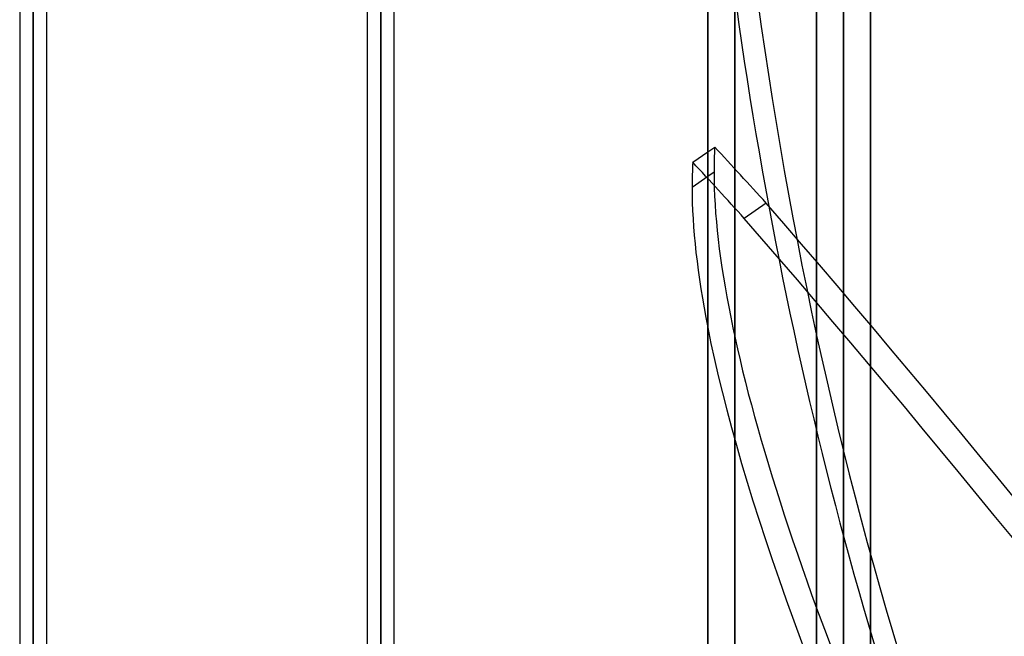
# Model space of a CAD drawing. Header units: millimetres. Extents: x -132 to 52, y -156 to 156.
# Tile 73 of 79: x -25 to 11, y 41 to 63. Entities that reach past the tile are written whole.
import ezdxf

# ---------------------------------------------------------------- set-up
doc = ezdxf.new("R2010")
doc.units = ezdxf.units.MM
doc.layers.add('MAIN-1', color=7, linetype='Continuous')

msp = doc.modelspace()

# ---------------------------------------------------------------- linework, layer by layer
at = {"layer": 'MAIN-1'}
for p, q in [((0, 136), (0, -136)), ((0, -136), (0, 136)), ((6, -136), (6, 136)), ((6, 136), (6, -136)), ((1, 135), (1, -135)), ((1, -135), (1, 135)), ((6, -135), (6, 135)), ((6, 135), (6, -135)), ((1, 105), (1, 0)), ((0, 0), (0, 104)), ((5, 101), (5, 0)), ((5, 0), (5, 101)), ((4, 100), (4, 0)), ((4, 0), (4, 100)), ((-24.85, 0), (-24.85, 76.102)), ((-24.85, 76.102), (-24.85, 0)), ((-12.05, 0), (-12.05, 76.102)), ((-12.05, 76.102), (-12.05, 0)), ((-25.35, 75.632), (-25.35, 0)), ((-25.35, 75.632), (-25.35, 0)), ((-24.35, 0), (-24.35, 75.632)), ((-24.35, 0), (-24.35, 75.632)), ((-12.55, 75.632), (-12.55, 0)), ((-12.55, 75.632), (-12.55, 0)), ((-11.55, 0), (-11.55, 75.632)), ((-11.55, 0), (-11.55, 75.632)), ((-24.85, 75.441), (-24.85, 27.697)), ((-24.85, 0), (-24.85, 75.441)), ((-12.05, 75.441), (-12.05, 0)), ((-12.05, 0), (-12.05, 75.441)), ((-0.551, 58.088), (0, 58.469)), ((0, 58.469), (0.258, 58.647)), ((0.23, 57.719), (0, 57.56)), ((0, 57.56), (-0.579, 57.16)), ((2.154, 56.576), (1.345, 56.017))]:
    msp.add_line(p, q, dxfattribs=at)
for centre, major_axis, ratio, start_param, end_param in [((61.36, 87.711), (0, 104), 0.587785, 1.570796, 2.13685), ((60.551, 87.711), (0, -104), 0.587785, -1.433099, -1.004743), ((61.36, -22.301), (-59.121, 85.561), 0.181636, 0.227042, 0.25705), ((23.405, 0.28), (-56.279, 81.447), 0.181636, -0.939917, -0.90466), ((60.551, -22.86), (59.121, -85.561), 0.181636, -2.91455, -2.884542), ((22.595, -0.28), (56.279, -81.447), 0.181636, 2.201675, 2.236933), ((61.36, -22.301), (-59.121, 85.561), 0.181636, 0.25705, 0.823104), ((60.551, -22.86), (59.121, -85.561), 0.181636, -2.884542, -2.746845), ((22.595, -8.991), (-72.423, -104.812), 0.181636, -2.115576, -1.540117), ((23.405, -8.991), (-72.423, 104.812), 0.181636, -1.601476, -1.026016), ((22.595, -9.55), (72.423, -104.812), 0.181636, 1.540117, 2.115576), ((23.405, -9.55), (72.423, 104.812), 0.181636, 1.026016, 1.601476), ((60.551, -22.86), (59.121, -85.561), 0.181636, -2.746845, -2.318489)]:
    msp.add_ellipse(centre, major_axis=major_axis, ratio=ratio, start_param=start_param, end_param=end_param, dxfattribs=at)

doc.saveas('drawing.dxf')
